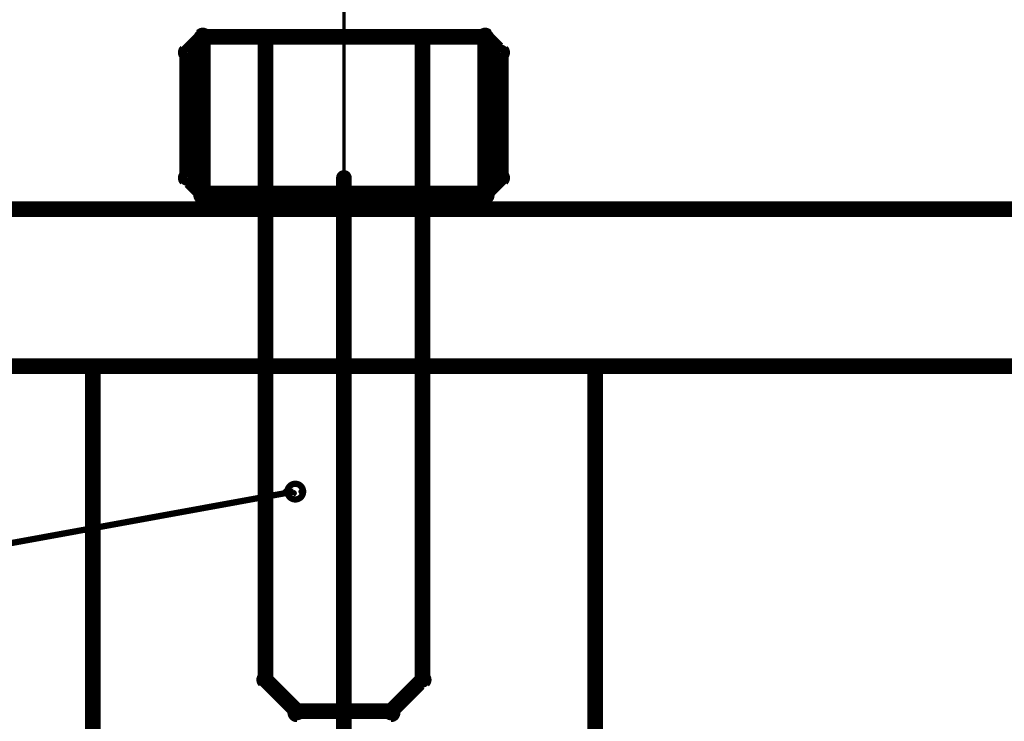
# Model space of a CAD drawing. Extents: x 35 to 575, y 26 to 553.
# Tile 58 of 125: x 110 to 141, y 364 to 386. Entities that reach past the tile are written whole.
import ezdxf

# ---------------------------------------------------------------- set-up
doc = ezdxf.new("R2010")
doc.units = 0
for name, color, linetype in [('BOTTOM', 22, 'CONTINUOUS'), ('DIMENSIONS', 3, 'CONTINUOUS'), ('DRAWING', 1, 'CONTINUOUS'), ('DRAWING2', 4, 'CONTINUOUS'), ('OUTLINES', 5, 'CONTINUOUS')]:
    doc.layers.add(name, color=color, linetype=linetype)

msp = doc.modelspace()

# ---------------------------------------------------------------- linework, layer by layer
at = {"layer": 'BOTTOM', "color": 251}
msp.add_lwpolyline([(128, 175, 0.5, 0.5, 0), (128, 375, 0, 0, 0), (128, 375, 0.3, 0.3, 0), (128.1, 375, 0.3, 0.3, 1), (127.9, 375, 0, 0, 0), (128, 374.8, 0.3, 0.3, 1), (128, 375.1, 0, 0, 0), (128, 375, 0, 0, 0), (128, 375, 0.5, 0.5, 0), (112, 375, 0, 0, 0), (112, 375, 0.3, 0.3, 0), (112, 375.1, 0.3, 0.3, 1), (112, 374.8, 0, 0, 0), (112.1, 375, 0.3, 0.3, 1), (111.9, 375, 0, 0, 0), (112, 375, 0, 0, 0), (112, 375, 0.5, 0.5, 0), (112, 175, 0.5, 0.5, 0)], format="xyseb", dxfattribs=at)
at = {"layer": 'DIMENSIONS', "color": 94}
for points in [[(120, 348.5, 0.1, 0.1, 1), (120, 348.5, 0, 0, 0), (120, 348.5, 0, 0, 0), (120, 348.5, 0.1, 0.1, 0), (120, 390, 0.1, 0.1, 0), (120, 390, 0, 0, 0), (120, 390, 0.1, 0.1, 0), (120, 390, 0.1, 0.1, 1), (120, 390, 0, 0, 0)], [(122.1, 374.9, 0.1, 0.1, 1), (122.1, 375, 0, 0, 0), (122.1, 375, 0, 0, 0), (122.1, 375, 0.1, 0.1, 0), (54.5, 375, 0.1, 0.1, 0), (54.5, 375, 0, 0, 0), (54.5, 375, 0.1, 0.1, 0), (54.5, 375, 0.1, 0.1, 1), (54.5, 374.9, 0, 0, 0)]]:
    msp.add_lwpolyline(points, format="xyseb", dxfattribs=at)
at = {"layer": 'DRAWING', "color": 2}
for points in [[(120.1, 381, 0.3, 0.3, 1), (119.9, 381, 0, 0, 0), (120, 381, 0, 0, 0), (120, 381, 0.5, 0.5, 0), (120, 358, 0.5, 0.5, 0), (120, 358, 0, 0, 0), (120, 358, 0.3, 0.3, 0), (119.9, 358, 0.3, 0.3, 1), (120.1, 358, 0, 0, 0)], [(250, 380, 0.5, 0.5, 0), (95, 380, 0, 0, 0), (95, 380, 0.3, 0.3, 0), (95, 380.1, 0.3, 0.3, 1), (95, 379.8, 0, 0, 0), (95.1, 380, 0.3, 0.3, 1), (94.9, 380, 0, 0, 0), (95, 380, 0, 0, 0), (95, 380, 0.5, 0.5, 0), (95, 375, 0.5, 0.5, 0), (95, 375, 0, 0, 0), (95, 375, 0.3, 0.3, 0), (94.9, 375, 0.3, 0.3, 1), (95.1, 375, 0, 0, 0), (95, 375.1, 0.3, 0.3, 1), (95, 374.8, 0, 0, 0), (95, 375, 0, 0, 0), (95, 375, 0.5, 0.5, 0), (250, 375, 0, 0, 0)], [(118.4, 370.9, 0.1, 0.1, 1), (118.4, 371, 0, 0, 0), (118.4, 371, 0, 0, 0), (118.4, 371, 0.2, 0.2, 0), (80, 364, 0.2, 0.2, 0), (80, 364, 0, 0, 0), (80, 364, 0.1, 0.1, 0), (80, 364, 0.1, 0.1, 1), (80, 363.9, 0, 0, 0)]]:
    msp.add_lwpolyline(points, format="xyseb", dxfattribs=at)
msp.add_lwpolyline([(118.2, 371, 0.1, 0.1, 1), (118.1, 371, 0, 0, 0), (118.2, 371, 0, 0, 0), (118.2, 371, 0.2, 0.2, 1), (118.7, 371, 0, 0, 0), (118.7, 371, 0.1, 0.1, 0), (118.7, 371, 0.1, 0.1, 1), (118.6, 371, 0, 0, 0), (118.6, 371, 0.1, 0.1, 1), (118.7, 371, 0, 0, 0), (118.7, 371, 0, 0, 0), (118.7, 371, 0.2, 0.2, 1), (118.2, 371, 0.2, 0.2, 0), (118.2, 371, 0, 0, 0), (118.2, 371, 0.1, 0.1, 0), (118.1, 371, 0.1, 0.1, 1), (118.2, 371, 0, 0, 0)], format="xyseb", close=True, dxfattribs=at)
at = {"layer": 'DRAWING2', "color": 171}
msp.add_lwpolyline([(250, 175, 0.5, 0.5, 0), (250, 375, 0, 0, 0), (250, 375, 0.3, 0.3, 0), (250.1, 375, 0.3, 0.3, 1), (249.9, 375, 0, 0, 0), (250, 374.8, 0.3, 0.3, 1), (250, 375.1, 0, 0, 0), (250, 375, 0, 0, 0), (250, 375, 0.5, 0.5, 0), (95, 375, 0, 0, 0), (95, 375, 0.3, 0.3, 0), (95, 375.1, 0.3, 0.3, 1), (95, 374.8, 0, 0, 0), (95.1, 375, 0.3, 0.3, 1), (94.9, 375, 0, 0, 0), (95, 375, 0, 0, 0), (95, 375, 0.5, 0.5, 0), (95, 175, 0.5, 0.5, 0)], format="xyseb", dxfattribs=at)
at = {"layer": 'OUTLINES', "color": 11}
for points in [[(115.1, 381, 0.3, 0.3, -1), (114.9, 381, 0, 0, 0), (115, 381, 0, 0, 0), (115, 381, 0.5, 0.5, 0), (115, 385, 0, 0, 0), (115, 385, 0.3, 0.3, 0), (114.9, 385, 0.3, 0.3, -1), (115.1, 385, 0, 0, 0), (115.1, 384.9, 0.3, 0.3, -1), (114.9, 385.1, 0, 0, 0), (115, 385, 0, 0, 0), (115, 385, 0.5, 0.5, 0), (115.5, 385.5, 0, 0, 0), (115.5, 385.5, 0.3, 0.3, 0), (115.4, 385.6, 0.3, 0.3, -1), (115.6, 385.4, 0, 0, 0), (115.5, 385.3, 0.3, 0.3, -1), (115.5, 385.6, 0, 0, 0), (115.5, 385.5, 0, 0, 0), (115.5, 385.5, 0.5, 0.5, 0), (124.5, 385.5, 0, 0, 0), (124.5, 385.5, 0.3, 0.3, 0), (124.5, 385.6, 0.3, 0.3, -1), (124.5, 385.3, 0, 0, 0), (124.4, 385.4, 0.3, 0.3, -1), (124.6, 385.6, 0, 0, 0), (124.5, 385.5, 0, 0, 0), (124.5, 385.5, 0.5, 0.5, 0), (125, 385, 0, 0, 0), (125, 385, 0.3, 0.3, 0), (125.1, 385.1, 0.3, 0.3, -1), (124.9, 384.9, 0, 0, 0), (124.9, 385, 0.3, 0.3, -1), (125.1, 385, 0, 0, 0), (125, 385, 0, 0, 0), (125, 385, 0.5, 0.5, 0), (125, 381, 0, 0, 0), (125, 381, 0.3, 0.3, 0), (125.1, 381, 0.3, 0.3, -1), (124.9, 381, 0, 0, 0), (124.9, 381.1, 0.3, 0.3, -1), (125.1, 380.9, 0, 0, 0), (125, 381, 0, 0, 0), (125, 381, 0.5, 0.5, 0), (124.5, 380.5, 0, 0, 0), (124.5, 380.5, 0.3, 0.3, 0), (124.6, 380.4, 0.3, 0.3, -1), (124.4, 380.6, 0, 0, 0), (124.5, 380.6, 0.3, 0.3, -1), (124.5, 380.3, 0, 0, 0), (124.5, 380.5, 0, 0, 0), (124.5, 380.5, 0.5, 0.5, 0), (115.5, 380.5, 0, 0, 0), (115.5, 380.5, 0.3, 0.3, 0), (115.5, 380.3, 0.3, 0.3, -1), (115.5, 380.6, 0, 0, 0), (115.6, 380.6, 0.3, 0.3, -1), (115.4, 380.4, 0, 0, 0), (115.5, 380.5, 0, 0, 0), (115.5, 380.5, 0.5, 0.5, 0), (115, 381, 0.5, 0.5, 0), (115, 381, 0, 0, 0), (115, 381, 0.3, 0.3, 0), (114.9, 380.9, 0.3, 0.3, -1), (115.1, 381.1, 0, 0, 0)], [(115.6, 380.5, 0.3, 0.3, -1), (115.4, 380.5, 0, 0, 0), (115.5, 380.5, 0, 0, 0), (115.5, 380.5, 0.5, 0.5, 0), (115.5, 385.5, 0, 0, 0), (115.5, 385.5, 0.3, 0.3, 0), (115.4, 385.5, 0.3, 0.3, -1), (115.6, 385.5, 0, 0, 0), (115.5, 385.3, 0.3, 0.3, -1), (115.5, 385.6, 0, 0, 0), (115.5, 385.5, 0, 0, 0), (115.5, 385.5, 0.5, 0.5, 0), (117.5, 385.5, 0, 0, 0), (117.5, 385.5, 0.3, 0.3, 0), (117.5, 385.6, 0.3, 0.3, -1), (117.5, 385.3, 0, 0, 0), (117.4, 385.5, 0.3, 0.3, -1), (117.6, 385.5, 0, 0, 0), (117.5, 385.5, 0, 0, 0), (117.5, 385.5, 0.5, 0.5, 0), (117.5, 380.5, 0, 0, 0), (117.5, 380.5, 0.3, 0.3, 0), (117.6, 380.5, 0.3, 0.3, -1), (117.4, 380.5, 0, 0, 0), (117.5, 380.6, 0.3, 0.3, -1), (117.5, 380.3, 0, 0, 0), (117.5, 380.5, 0, 0, 0), (117.5, 380.5, 0.5, 0.5, 0), (115.5, 380.5, 0.5, 0.5, 0), (115.5, 380.5, 0, 0, 0), (115.5, 380.5, 0.3, 0.3, 0), (115.5, 380.3, 0.3, 0.3, -1), (115.5, 380.6, 0, 0, 0)], [(122.6, 380.5, 0.3, 0.3, -1), (122.4, 380.5, 0, 0, 0), (122.5, 380.5, 0, 0, 0), (122.5, 380.5, 0.5, 0.5, 0), (122.5, 385.5, 0, 0, 0), (122.5, 385.5, 0.3, 0.3, 0), (122.4, 385.5, 0.3, 0.3, -1), (122.6, 385.5, 0, 0, 0), (122.5, 385.3, 0.3, 0.3, -1), (122.5, 385.6, 0, 0, 0), (122.5, 385.5, 0, 0, 0), (122.5, 385.5, 0.5, 0.5, 0), (124.5, 385.5, 0, 0, 0), (124.5, 385.5, 0.3, 0.3, 0), (124.5, 385.6, 0.3, 0.3, -1), (124.5, 385.3, 0, 0, 0), (124.4, 385.5, 0.3, 0.3, -1), (124.6, 385.5, 0, 0, 0), (124.5, 385.5, 0, 0, 0), (124.5, 385.5, 0.5, 0.5, 0), (124.5, 380.5, 0, 0, 0), (124.5, 380.5, 0.3, 0.3, 0), (124.6, 380.5, 0.3, 0.3, -1), (124.4, 380.5, 0, 0, 0), (124.5, 380.6, 0.3, 0.3, -1), (124.5, 380.3, 0, 0, 0), (124.5, 380.5, 0, 0, 0), (124.5, 380.5, 0.5, 0.5, 0), (122.5, 380.5, 0.5, 0.5, 0), (122.5, 380.5, 0, 0, 0), (122.5, 380.5, 0.3, 0.3, 0), (122.5, 380.3, 0.3, 0.3, -1), (122.5, 380.6, 0, 0, 0)], [(117.6, 380, 0.3, 0.3, 1), (117.4, 380, 0, 0, 0), (117.5, 380, 0, 0, 0), (117.5, 380, 0.5, 0.5, 0), (117.5, 365, 0, 0, 0), (117.5, 365, 0.3, 0.3, 0), (117.4, 365, 0.3, 0.3, 1), (117.6, 365, 0, 0, 0), (117.6, 365.1, 0.3, 0.3, 1), (117.4, 364.9, 0, 0, 0), (117.5, 365, 0, 0, 0), (117.5, 365, 0.5, 0.5, 0), (118.5, 364, 0, 0, 0), (118.5, 364, 0.3, 0.3, 0), (118.4, 363.9, 0.3, 0.3, 1), (118.6, 364.1, 0, 0, 0), (118.5, 364.1, 0.3, 0.3, 1), (118.5, 363.8, 0, 0, 0), (118.5, 364, 0, 0, 0), (118.5, 364, 0.5, 0.5, 0), (121.5, 364, 0, 0, 0), (121.5, 364, 0.3, 0.3, 0), (121.5, 363.8, 0.3, 0.3, 1), (121.5, 364.1, 0, 0, 0), (121.4, 364.1, 0.3, 0.3, 1), (121.6, 363.9, 0, 0, 0), (121.5, 364, 0, 0, 0), (121.5, 364, 0.5, 0.5, 0), (122.5, 365, 0, 0, 0), (122.5, 365, 0.3, 0.3, 0), (122.6, 364.9, 0.3, 0.3, 1), (122.4, 365.1, 0, 0, 0), (122.4, 365, 0.3, 0.3, 1), (122.6, 365, 0, 0, 0), (122.5, 365, 0, 0, 0), (122.5, 365, 0.5, 0.5, 0), (122.5, 380, 0, 0, 0), (122.5, 380, 0.3, 0.3, 0), (122.6, 380, 0.3, 0.3, 1), (122.4, 380, 0, 0, 0), (122.5, 379.8, 0.3, 0.3, 1), (122.5, 380.1, 0, 0, 0), (122.5, 380, 0, 0, 0), (122.5, 380, 0.5, 0.5, 0), (117.5, 380, 0.5, 0.5, 0), (117.5, 380, 0, 0, 0), (117.5, 380, 0.3, 0.3, 0), (117.5, 380.1, 0.3, 0.3, 1), (117.5, 379.8, 0, 0, 0)]]:
    msp.add_lwpolyline(points, format="xyseb", close=True, dxfattribs=at)

doc.saveas('drawing.dxf')
